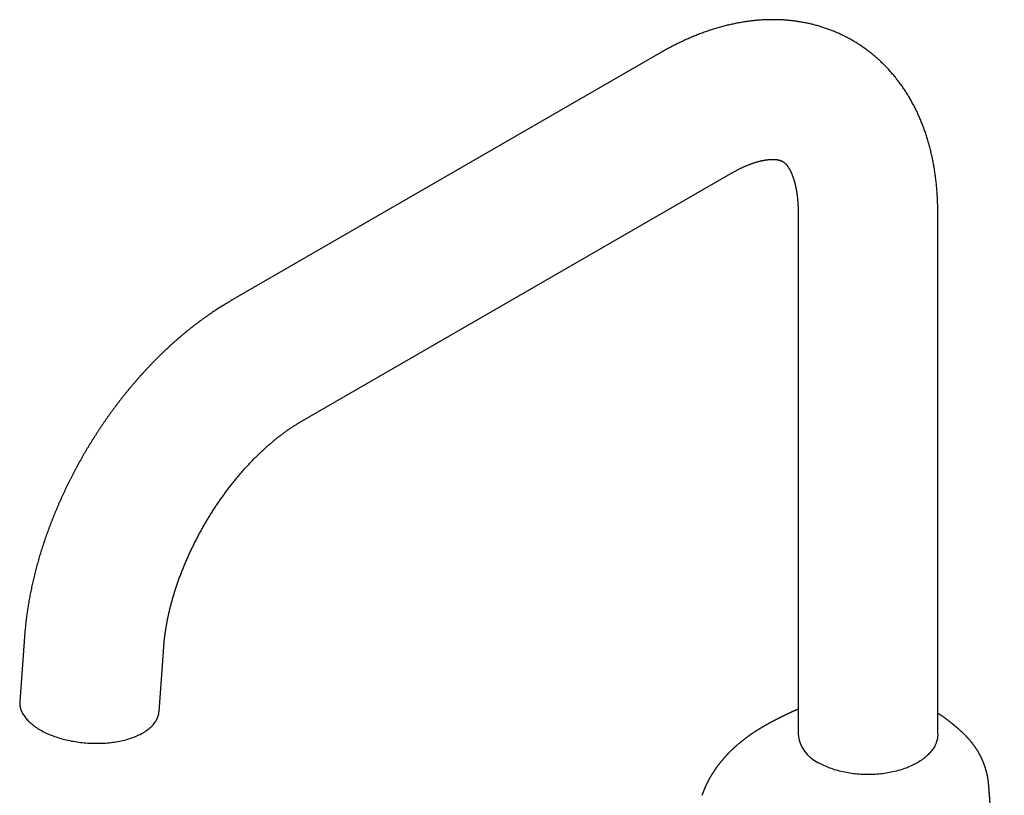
# Model space of a CAD drawing. Header units: millimetres. Extents: x 8 to 694, y 12 to 715.
# Tile 7 of 19: x 511 to 673, y 224 to 351. Entities that reach past the tile are written whole.
import ezdxf

# ---------------------------------------------------------------- set-up
doc = ezdxf.new("R2010")
doc.units = ezdxf.units.MM

msp = doc.modelspace()

# ---------------------------------------------------------------- linework, layer by layer
at = {"color": 7, "linetype": 'Continuous', "lineweight": 30}
for p, q in [((616.67, 345.72), (545.96, 304.9)), ((557.44, 285.02), (628.15, 325.84)), ((639.22, 319.45), (639.22, 233.71)), ((662.17, 233.71), (662.17, 319.45)), ((512.08, 249.72), (511.31, 239.11)), ((534.2, 237.44), (534.97, 248.06)), ((634.29, 235.41), (634.29, 235.41)), ((665.86, 234.32), (665.85, 234.33)), ((670.56, 225.21), (670.56, 225.21))]:
    msp.add_line(p, q, dxfattribs=at)
at = {"color": 7, "linetype": 'Continuous', "lineweight": 30, "flags": 128}
for points in [[(511.31, 239.11), (511.3, 239.03), (511.3, 238.87), (511.3, 238.71), (511.32, 238.55), (511.34, 238.39), (511.36, 238.24), (511.4, 238.08), (511.44, 237.92), (511.49, 237.76), (511.55, 237.6), (511.62, 237.44), (511.69, 237.29), (511.78, 237.13), (511.87, 236.98), (511.96, 236.82), (512.07, 236.67), (512.18, 236.52), (512.3, 236.36), (512.42, 236.21), (512.56, 236.07), (512.7, 235.92), (512.84, 235.77), (513, 235.63), (513.16, 235.49), (513.33, 235.35), (513.5, 235.21), (513.68, 235.07), (513.86, 234.94), (514.06, 234.81), (514.25, 234.68), (514.46, 234.55), (514.67, 234.43), (514.88, 234.31), (515.1, 234.19), (515.33, 234.07), (515.56, 233.96), (515.8, 233.85), (516.04, 233.74), (516.28, 233.64), (516.53, 233.54), (516.79, 233.44), (517.04, 233.35), (517.31, 233.26), (517.57, 233.17), (517.84, 233.09), (518.11, 233.01), (518.39, 232.93), (518.67, 232.86), (518.95, 232.79), (519.23, 232.72), (519.52, 232.66), (519.81, 232.6), (520.1, 232.55), (520.39, 232.5), (520.69, 232.45), (520.98, 232.41), (521.28, 232.37), (521.58, 232.34), (521.87, 232.31), (522.17, 232.28), (522.47, 232.26), (522.77, 232.24), (523.07, 232.23), (523.37, 232.22), (523.67, 232.22), (523.97, 232.22), (524.27, 232.22), (524.56, 232.23), (524.86, 232.24), (525.15, 232.25), (525.45, 232.27), (525.74, 232.3), (526.03, 232.32), (526.31, 232.36), (526.6, 232.39), (526.88, 232.43), (527.15, 232.48), (527.43, 232.53), (527.7, 232.58), (527.97, 232.63), (528.24, 232.69), (528.5, 232.76), (528.75, 232.82), (529.01, 232.9), (529.26, 232.97), (529.5, 233.05), (529.74, 233.13), (529.98, 233.22), (530.21, 233.31), (530.43, 233.4), (530.65, 233.49), (530.87, 233.59), (531.07, 233.69), (531.28, 233.8), (531.47, 233.91), (531.67, 234.02), (531.85, 234.13), (532.03, 234.25), (532.2, 234.37), (532.37, 234.49), (532.53, 234.62), (532.68, 234.75), (532.83, 234.88), (532.97, 235.01), (533.1, 235.15), (533.22, 235.28), (533.34, 235.42), (533.45, 235.56), (533.55, 235.7), (533.65, 235.85), (533.74, 236), (533.82, 236.14), (533.89, 236.29), (533.96, 236.44), (534.02, 236.59), (534.07, 236.75), (534.11, 236.9), (534.14, 237.06), (534.17, 237.21), (534.19, 237.37), (534.2, 237.44)], [(662.17, 233.71), (662.17, 233.54), (662.15, 233.36), (662.14, 233.19), (662.11, 233.02), (662.07, 232.85), (662.03, 232.67), (661.98, 232.5), (661.92, 232.33), (661.85, 232.16), (661.78, 232), (661.7, 231.83), (661.61, 231.66), (661.51, 231.5), (661.41, 231.34), (661.3, 231.18), (661.18, 231.02), (661.05, 230.86), (660.92, 230.7), (660.78, 230.55), (660.63, 230.4), (660.48, 230.25), (660.32, 230.1), (660.15, 229.96), (659.98, 229.82), (659.8, 229.68), (659.61, 229.54), (659.42, 229.41), (659.22, 229.28), (659.02, 229.15), (658.81, 229.03), (658.59, 228.9), (658.37, 228.79), (658.15, 228.67), (657.92, 228.56), (657.68, 228.45), (657.44, 228.35), (657.2, 228.25), (656.95, 228.15), (656.69, 228.06), (656.43, 227.97), (656.17, 227.89), (655.91, 227.81), (655.64, 227.73), (655.36, 227.66), (655.09, 227.59), (654.81, 227.53), (654.53, 227.47), (654.24, 227.41), (653.95, 227.36), (653.67, 227.31), (653.37, 227.27), (653.08, 227.23), (652.79, 227.2), (652.49, 227.17), (652.19, 227.14), (651.89, 227.12), (651.6, 227.11), (651.3, 227.09), (651, 227.09), (650.7, 227.09), (650.4, 227.09), (650.09, 227.09), (649.8, 227.11), (649.5, 227.12), (649.2, 227.14), (648.9, 227.17), (648.6, 227.2), (648.31, 227.23), (648.02, 227.27), (647.73, 227.31), (647.44, 227.36), (647.15, 227.41), (646.87, 227.47), (646.58, 227.53), (646.3, 227.59), (646.03, 227.66), (645.76, 227.73), (645.49, 227.81), (645.22, 227.89), (644.96, 227.97), (644.7, 228.06), (644.45, 228.15), (644.2, 228.25), (643.95, 228.35), (643.71, 228.45), (643.47, 228.56), (643.24, 228.67), (643.02, 228.79), (642.8, 228.9), (642.58, 229.03)]]:
    msp.add_lwpolyline(points, dxfattribs=at)
at = {"color": 7, "linetype": 'Continuous', "lineweight": 30}
msp.add_arc((644.97, 234.29), 5.78, 185.7216, 245.5985, dxfattribs=at)
for points, knots in [([(662.17, 319.45), (662.17, 319.53), (662.17, 319.75), (662.17, 320.11), (662.16, 320.54), (662.15, 320.97), (662.13, 321.4), (662.11, 321.83), (662.09, 322.25), (662.06, 322.67), (662.03, 323.09), (662, 323.51), (661.96, 323.93), (661.92, 324.34), (661.87, 324.76), (661.82, 325.17), (661.76, 325.58), (661.71, 325.99), (661.64, 326.39), (661.58, 326.8), (661.51, 327.2), (661.44, 327.6), (661.36, 328), (661.28, 328.39), (661.19, 328.78), (661.1, 329.17), (661.01, 329.56), (660.91, 329.95), (660.81, 330.33), (660.71, 330.71), (660.6, 331.09), (660.49, 331.46), (660.37, 331.83), (660.25, 332.2), (660.13, 332.57), (660.01, 332.93), (659.88, 333.29), (659.74, 333.65), (659.6, 334), (659.46, 334.35), (659.32, 334.7), (659.17, 335.04), (659.02, 335.38), (658.87, 335.72), (658.71, 336.06), (658.55, 336.39), (658.38, 336.72), (658.21, 337.04), (658.04, 337.36), (657.87, 337.68), (657.69, 338), (657.51, 338.31), (657.32, 338.62), (657.13, 338.92), (656.94, 339.22), (656.75, 339.52), (656.55, 339.82), (656.35, 340.11), (656.15, 340.4), (655.94, 340.68), (655.73, 340.96), (655.52, 341.24), (655.3, 341.51), (655.09, 341.78), (654.87, 342.05), (654.64, 342.31), (654.41, 342.57), (654.18, 342.83), (653.95, 343.08), (653.72, 343.33), (653.48, 343.57), (653.24, 343.81), (652.99, 344.05), (652.75, 344.28), (652.5, 344.51), (652.25, 344.74), (652, 344.96), (651.74, 345.18), (651.48, 345.39), (651.22, 345.61), (650.95, 345.81), (650.69, 346.02), (650.42, 346.22), (650.15, 346.41), (649.87, 346.6), (649.6, 346.79), (649.32, 346.98), (649.04, 347.16), (648.76, 347.34), (648.47, 347.51), (648.18, 347.68), (647.89, 347.84), (647.6, 348), (647.31, 348.16), (647.01, 348.32), (646.71, 348.47), (646.41, 348.61), (646.11, 348.75), (645.81, 348.89), (645.5, 349.02), (645.19, 349.15), (644.88, 349.28), (644.57, 349.4), (644.26, 349.52), (643.94, 349.63), (643.62, 349.74), (643.3, 349.85), (642.98, 349.95), (642.66, 350.04), (642.33, 350.14), (642.01, 350.22), (641.68, 350.31), (641.35, 350.39), (641.02, 350.47), (640.68, 350.54), (640.35, 350.61), (640.01, 350.67), (639.67, 350.73), (639.33, 350.78), (638.99, 350.83), (638.65, 350.88), (638.3, 350.92), (637.96, 350.96), (637.61, 351), (637.26, 351.03), (636.91, 351.05), (636.56, 351.07), (636.21, 351.09), (635.85, 351.1), (635.5, 351.11), (635.14, 351.11), (634.78, 351.11), (634.42, 351.1), (634.06, 351.09), (633.7, 351.08), (633.34, 351.06), (632.97, 351.04), (632.61, 351.01), (632.24, 350.98), (631.87, 350.94), (631.5, 350.9), (631.13, 350.85), (630.76, 350.8), (630.39, 350.75), (630.02, 350.69), (629.65, 350.62), (629.27, 350.55), (628.9, 350.48), (628.52, 350.4), (628.15, 350.32), (627.77, 350.23), (627.39, 350.14), (627.02, 350.05), (626.64, 349.95), (626.26, 349.84), (625.88, 349.73), (625.5, 349.62), (625.12, 349.5), (624.74, 349.37), (624.36, 349.25), (623.98, 349.11), (623.6, 348.98), (623.22, 348.84), (622.84, 348.69), (622.46, 348.54), (622.08, 348.39), (621.7, 348.23), (621.32, 348.07), (620.94, 347.9), (620.56, 347.73), (620.18, 347.55), (619.8, 347.37), (619.42, 347.19), (619.05, 347), (618.67, 346.81), (618.29, 346.61), (617.92, 346.41), (617.54, 346.21), (617.17, 346), (616.88, 345.84), (616.71, 345.74), (616.67, 345.72)], [0, 0, 0, 0, 0.003344, 0.009429, 0.015514, 0.021598, 0.02768, 0.033759, 0.039835, 0.045909, 0.051978, 0.058044, 0.064105, 0.070161, 0.076211, 0.082255, 0.088293, 0.094323, 0.100346, 0.106361, 0.112367, 0.118364, 0.124352, 0.130329, 0.136295, 0.142251, 0.148194, 0.154126, 0.160045, 0.165951, 0.171844, 0.177723, 0.183587, 0.189438, 0.195273, 0.201093, 0.206898, 0.212687, 0.21846, 0.224217, 0.229958, 0.235682, 0.24139, 0.247081, 0.252756, 0.258414, 0.264055, 0.269679, 0.275287, 0.280879, 0.286454, 0.292013, 0.297556, 0.303083, 0.308594, 0.31409, 0.31957, 0.325036, 0.330487, 0.335923, 0.341345, 0.346754, 0.352149, 0.35753, 0.3629, 0.368256, 0.373601, 0.378934, 0.384256, 0.389567, 0.394868, 0.400159, 0.40544, 0.410712, 0.415976, 0.421231, 0.426479, 0.431719, 0.436953, 0.44218, 0.447401, 0.452617, 0.457827, 0.463034, 0.468236, 0.473434, 0.47863, 0.483823, 0.489013, 0.494202, 0.49939, 0.504577, 0.509764, 0.514951, 0.520138, 0.525326, 0.530516, 0.535708, 0.540903, 0.5461, 0.5513, 0.556505, 0.561714, 0.566927, 0.572146, 0.577371, 0.582602, 0.587839, 0.593084, 0.598336, 0.603597, 0.608865, 0.614143, 0.61943, 0.624726, 0.630033, 0.63535, 0.640679, 0.646019, 0.65137, 0.656734, 0.66211, 0.667499, 0.672902, 0.678318, 0.683747, 0.689191, 0.69465, 0.700123, 0.705611, 0.711115, 0.716634, 0.722168, 0.727718, 0.733285, 0.738867, 0.744466, 0.750081, 0.755712, 0.76136, 0.767024, 0.772704, 0.778401, 0.784114, 0.789844, 0.795589, 0.80135, 0.807127, 0.812919, 0.818726, 0.824548, 0.830385, 0.836237, 0.842102, 0.847981, 0.853873, 0.859778, 0.865696, 0.871625, 0.877566, 0.883518, 0.88948, 0.895453, 0.901435, 0.907427, 0.913427, 0.919435, 0.925451, 0.931474, 0.937503, 0.943539, 0.94958, 0.955626, 0.961677, 0.967733, 0.973792, 0.979854, 0.985919, 0.991987, 0.998057, 1, 1, 1, 1]), ([(628.15, 325.84), (628.18, 325.86), (628.29, 325.92), (628.46, 326.02), (628.67, 326.14), (628.87, 326.25), (629.07, 326.35), (629.27, 326.45), (629.47, 326.55), (629.67, 326.65), (629.86, 326.74), (630.05, 326.83), (630.24, 326.92), (630.43, 327), (630.62, 327.08), (630.8, 327.16), (630.98, 327.23), (631.16, 327.3), (631.34, 327.37), (631.51, 327.43), (631.68, 327.49), (631.85, 327.55), (632.02, 327.61), (632.18, 327.66), (632.34, 327.71), (632.5, 327.76), (632.66, 327.8), (632.81, 327.84), (632.96, 327.88), (633.11, 327.91), (633.26, 327.95), (633.4, 327.98), (633.54, 328), (633.68, 328.03), (633.81, 328.05), (633.94, 328.07), (634.07, 328.09), (634.19, 328.1), (634.32, 328.12), (634.43, 328.13), (634.55, 328.14), (634.66, 328.15), (634.77, 328.15), (634.88, 328.16), (634.98, 328.16), (635.08, 328.16), (635.18, 328.16), (635.28, 328.16), (635.37, 328.15), (635.46, 328.15), (635.55, 328.14), (635.63, 328.13), (635.71, 328.12), (635.79, 328.11), (635.86, 328.1), (635.94, 328.08), (636.01, 328.07), (636.07, 328.05), (636.14, 328.04), (636.2, 328.02), (636.27, 328), (636.33, 327.98), (636.39, 327.96), (636.45, 327.93), (636.51, 327.91), (636.57, 327.88), (636.64, 327.84), (636.7, 327.8), (636.77, 327.76), (636.83, 327.72), (636.88, 327.68), (636.93, 327.64), (636.98, 327.6), (637.03, 327.56), (637.08, 327.51), (637.13, 327.46), (637.19, 327.41), (637.24, 327.35), (637.29, 327.29), (637.34, 327.23), (637.39, 327.17), (637.44, 327.1), (637.49, 327.03), (637.54, 326.96), (637.59, 326.89), (637.64, 326.81), (637.69, 326.73), (637.74, 326.64), (637.79, 326.55), (637.84, 326.46), (637.9, 326.37), (637.95, 326.27), (638, 326.17), (638.05, 326.06), (638.1, 325.95), (638.15, 325.84), (638.2, 325.72), (638.24, 325.6), (638.29, 325.48), (638.34, 325.35), (638.39, 325.22), (638.43, 325.09), (638.48, 324.95), (638.52, 324.81), (638.57, 324.66), (638.61, 324.51), (638.65, 324.36), (638.69, 324.2), (638.73, 324.04), (638.77, 323.87), (638.81, 323.71), (638.85, 323.53), (638.88, 323.36), (638.91, 323.18), (638.95, 323), (638.98, 322.81), (639, 322.62), (639.03, 322.43), (639.06, 322.23), (639.08, 322.03), (639.1, 321.83), (639.12, 321.62), (639.14, 321.41), (639.16, 321.19), (639.17, 320.98), (639.19, 320.76), (639.2, 320.53), (639.21, 320.31), (639.21, 320.08), (639.22, 319.84), (639.22, 319.63), (639.22, 319.5), (639.22, 319.45)], [0, 0, 0, 0, 0.003556, 0.0103, 0.017036, 0.023766, 0.030489, 0.037205, 0.043915, 0.050619, 0.057317, 0.064011, 0.0707, 0.077384, 0.084065, 0.090743, 0.097419, 0.104092, 0.110765, 0.117438, 0.124111, 0.130785, 0.137462, 0.144141, 0.150825, 0.157515, 0.164211, 0.170916, 0.17763, 0.184356, 0.191094, 0.197847, 0.204617, 0.211405, 0.218215, 0.225047, 0.231906, 0.238794, 0.245714, 0.252669, 0.259663, 0.2667, 0.273784, 0.28092, 0.288113, 0.295368, 0.302692, 0.310092, 0.317575, 0.325151, 0.332828, 0.340618, 0.348534, 0.356589, 0.364802, 0.37319, 0.381779, 0.390595, 0.399673, 0.409055, 0.418796, 0.428963, 0.43965, 0.450982, 0.463141, 0.47639, 0.491115, 0.507759, 0.523343, 0.537026, 0.549379, 0.560756, 0.571391, 0.581442, 0.592085, 0.602185, 0.611833, 0.621111, 0.63008, 0.638787, 0.647268, 0.655553, 0.663665, 0.671626, 0.679452, 0.687158, 0.694756, 0.702257, 0.709671, 0.717007, 0.724271, 0.73147, 0.738612, 0.7457, 0.75274, 0.759737, 0.766695, 0.773617, 0.780507, 0.787367, 0.794202, 0.801013, 0.807804, 0.814576, 0.821331, 0.828072, 0.8348, 0.841518, 0.848226, 0.854926, 0.861619, 0.868307, 0.874992, 0.881673, 0.888352, 0.89503, 0.901708, 0.908387, 0.915067, 0.921748, 0.928433, 0.93512, 0.941812, 0.948507, 0.955208, 0.961913, 0.968624, 0.975342, 0.982065, 0.988796, 0.995533, 1, 1, 1, 1]), ([(545.96, 304.9), (545.9, 304.86), (545.7, 304.75), (545.39, 304.56), (545.01, 304.34), (544.64, 304.11), (544.27, 303.88), (543.91, 303.64), (543.54, 303.41), (543.17, 303.16), (542.81, 302.92), (542.44, 302.67), (542.08, 302.42), (541.72, 302.16), (541.35, 301.9), (540.99, 301.64), (540.64, 301.37), (540.28, 301.1), (539.92, 300.83), (539.57, 300.55), (539.22, 300.27), (538.86, 299.99), (538.51, 299.7), (538.16, 299.41), (537.82, 299.12), (537.47, 298.82), (537.13, 298.52), (536.78, 298.22), (536.44, 297.92), (536.1, 297.61), (535.76, 297.3), (535.43, 296.98), (535.09, 296.67), (534.76, 296.35), (534.42, 296.03), (534.09, 295.7), (533.77, 295.37), (533.44, 295.04), (533.11, 294.71), (532.79, 294.37), (532.47, 294.04), (532.15, 293.7), (531.83, 293.35), (531.52, 293.01), (531.2, 292.66), (530.89, 292.31), (530.58, 291.95), (530.27, 291.6), (529.96, 291.24), (529.66, 290.88), (529.35, 290.52), (529.05, 290.15), (528.75, 289.78), (528.46, 289.41), (528.16, 289.04), (527.87, 288.67), (527.58, 288.29), (527.29, 287.92), (527, 287.54), (526.72, 287.15), (526.44, 286.77), (526.16, 286.38), (525.88, 285.99), (525.6, 285.6), (525.33, 285.21), (525.06, 284.82), (524.79, 284.42), (524.52, 284.03), (524.26, 283.63), (524, 283.23), (523.74, 282.82), (523.48, 282.42), (523.22, 282.01), (522.97, 281.61), (522.72, 281.2), (522.47, 280.79), (522.22, 280.38), (521.98, 279.96), (521.74, 279.55), (521.5, 279.13), (521.27, 278.71), (521.03, 278.29), (520.8, 277.87), (520.57, 277.45), (520.35, 277.03), (520.12, 276.61), (519.9, 276.18), (519.69, 275.75), (519.47, 275.33), (519.26, 274.9), (519.05, 274.47), (518.84, 274.04), (518.64, 273.6), (518.43, 273.17), (518.23, 272.74), (518.04, 272.3), (517.84, 271.87), (517.65, 271.43), (517.47, 270.99), (517.28, 270.55), (517.1, 270.11), (516.92, 269.67), (516.74, 269.23), (516.57, 268.79), (516.4, 268.35), (516.23, 267.91), (516.06, 267.47), (515.9, 267.02), (515.74, 266.58), (515.59, 266.13), (515.43, 265.69), (515.28, 265.24), (515.13, 264.8), (514.99, 264.35), (514.85, 263.9), (514.71, 263.45), (514.58, 263.01), (514.45, 262.56), (514.32, 262.11), (514.19, 261.66), (514.07, 261.22), (513.95, 260.77), (513.83, 260.32), (513.72, 259.87), (513.61, 259.42), (513.51, 258.97), (513.4, 258.52), (513.31, 258.08), (513.21, 257.63), (513.12, 257.18), (513.03, 256.73), (512.94, 256.28), (512.86, 255.83), (512.78, 255.39), (512.7, 254.94), (512.63, 254.49), (512.56, 254.05), (512.5, 253.6), (512.44, 253.15), (512.38, 252.71), (512.32, 252.26), (512.27, 251.82), (512.23, 251.38), (512.18, 250.93), (512.14, 250.49), (512.11, 250.09), (512.09, 249.83), (512.08, 249.72)], [0, 0, 0, 0, 0.00386, 0.010875, 0.01789, 0.024906, 0.031922, 0.038939, 0.045955, 0.05297, 0.059985, 0.066998, 0.07401, 0.081021, 0.08803, 0.095036, 0.102041, 0.109043, 0.116043, 0.12304, 0.130034, 0.137025, 0.144013, 0.150998, 0.157981, 0.164959, 0.171935, 0.178907, 0.185876, 0.192842, 0.199804, 0.206763, 0.213718, 0.22067, 0.227618, 0.234564, 0.241505, 0.248444, 0.255379, 0.262311, 0.26924, 0.276165, 0.283088, 0.290007, 0.296924, 0.303837, 0.310748, 0.317655, 0.324561, 0.331463, 0.338363, 0.34526, 0.352155, 0.359047, 0.365937, 0.372825, 0.379711, 0.386595, 0.393477, 0.400357, 0.407235, 0.414112, 0.420987, 0.427861, 0.434733, 0.441603, 0.448473, 0.455341, 0.462209, 0.469075, 0.475941, 0.482806, 0.48967, 0.496533, 0.503397, 0.510259, 0.517122, 0.523984, 0.530846, 0.537709, 0.544571, 0.551433, 0.558296, 0.565159, 0.572023, 0.578887, 0.585752, 0.592617, 0.599483, 0.606351, 0.613219, 0.620088, 0.626959, 0.633831, 0.640704, 0.647579, 0.654455, 0.661333, 0.668213, 0.675095, 0.681979, 0.688864, 0.695752, 0.702642, 0.709535, 0.716429, 0.723327, 0.730226, 0.737129, 0.744034, 0.750942, 0.757852, 0.764766, 0.771683, 0.778603, 0.785526, 0.792452, 0.799381, 0.806314, 0.81325, 0.820189, 0.827132, 0.834079, 0.841029, 0.847982, 0.854939, 0.8619, 0.868865, 0.875833, 0.882804, 0.889779, 0.896758, 0.903741, 0.910727, 0.917716, 0.924709, 0.931706, 0.938705, 0.945708, 0.952714, 0.959723, 0.966735, 0.97375, 0.980767, 0.987786, 0.994808, 1, 1, 1, 1]), ([(534.97, 248.06), (534.97, 248.1), (534.98, 248.24), (535, 248.46), (535.03, 248.73), (535.05, 249), (535.08, 249.28), (535.11, 249.55), (535.15, 249.83), (535.18, 250.11), (535.22, 250.4), (535.27, 250.68), (535.31, 250.97), (535.36, 251.26), (535.41, 251.55), (535.46, 251.84), (535.52, 252.14), (535.57, 252.44), (535.63, 252.74), (535.7, 253.04), (535.76, 253.34), (535.83, 253.65), (535.9, 253.95), (535.98, 254.26), (536.05, 254.57), (536.13, 254.88), (536.21, 255.19), (536.3, 255.5), (536.39, 255.82), (536.48, 256.13), (536.57, 256.45), (536.67, 256.77), (536.76, 257.08), (536.86, 257.4), (536.97, 257.72), (537.07, 258.04), (537.18, 258.37), (537.29, 258.69), (537.41, 259.01), (537.53, 259.33), (537.64, 259.66), (537.77, 259.98), (537.89, 260.31), (538.02, 260.63), (538.15, 260.96), (538.28, 261.28), (538.41, 261.61), (538.55, 261.93), (538.69, 262.26), (538.83, 262.58), (538.98, 262.91), (539.12, 263.23), (539.27, 263.56), (539.43, 263.88), (539.58, 264.21), (539.74, 264.53), (539.89, 264.85), (540.05, 265.18), (540.22, 265.5), (540.38, 265.82), (540.55, 266.14), (540.72, 266.46), (540.89, 266.78), (541.07, 267.1), (541.24, 267.41), (541.42, 267.73), (541.6, 268.04), (541.78, 268.36), (541.97, 268.67), (542.15, 268.98), (542.34, 269.29), (542.53, 269.6), (542.72, 269.91), (542.91, 270.21), (543.11, 270.52), (543.3, 270.82), (543.5, 271.12), (543.7, 271.42), (543.9, 271.72), (544.11, 272.02), (544.31, 272.31), (544.52, 272.6), (544.73, 272.89), (544.93, 273.18), (545.14, 273.47), (545.36, 273.75), (545.57, 274.04), (545.78, 274.32), (546, 274.59), (546.21, 274.87), (546.43, 275.14), (546.65, 275.42), (546.87, 275.68), (547.09, 275.95), (547.31, 276.21), (547.53, 276.48), (547.76, 276.73), (547.98, 276.99), (548.21, 277.24), (548.43, 277.5), (548.66, 277.74), (548.88, 277.99), (549.11, 278.23), (549.34, 278.47), (549.57, 278.71), (549.79, 278.94), (550.02, 279.17), (550.25, 279.4), (550.48, 279.63), (550.71, 279.85), (550.94, 280.07), (551.17, 280.29), (551.4, 280.5), (551.63, 280.71), (551.86, 280.92), (552.09, 281.12), (552.32, 281.32), (552.55, 281.52), (552.77, 281.71), (553, 281.9), (553.23, 282.09), (553.46, 282.27), (553.68, 282.45), (553.91, 282.63), (554.14, 282.8), (554.36, 282.97), (554.58, 283.14), (554.81, 283.31), (555.03, 283.47), (555.25, 283.62), (555.47, 283.78), (555.69, 283.93), (555.91, 284.07), (556.13, 284.22), (556.34, 284.36), (556.56, 284.49), (556.77, 284.62), (556.98, 284.75), (557.19, 284.88), (557.34, 284.97), (557.42, 285.01), (557.44, 285.02)], [0, 0, 0, 0, 0.003701, 0.010762, 0.017829, 0.024906, 0.031991, 0.039085, 0.046188, 0.0533, 0.06042, 0.067549, 0.074687, 0.081833, 0.088988, 0.096151, 0.103323, 0.110503, 0.117691, 0.124887, 0.132091, 0.139303, 0.146522, 0.153749, 0.160983, 0.168225, 0.175474, 0.182729, 0.189992, 0.197261, 0.204537, 0.211819, 0.219108, 0.226402, 0.233703, 0.241009, 0.248321, 0.255638, 0.26296, 0.270288, 0.27762, 0.284957, 0.292299, 0.299645, 0.306995, 0.31435, 0.321708, 0.32907, 0.336436, 0.343804, 0.351176, 0.358551, 0.365929, 0.37331, 0.380693, 0.388078, 0.395465, 0.402854, 0.410245, 0.417638, 0.425032, 0.432427, 0.439823, 0.447221, 0.454618, 0.462017, 0.469415, 0.476814, 0.484213, 0.491611, 0.499009, 0.506407, 0.513803, 0.521199, 0.528594, 0.535987, 0.543378, 0.550768, 0.558156, 0.565542, 0.572926, 0.580308, 0.587687, 0.595063, 0.602436, 0.609806, 0.617173, 0.624536, 0.631896, 0.639251, 0.646603, 0.653951, 0.661295, 0.668633, 0.675968, 0.683297, 0.690621, 0.697941, 0.705254, 0.712563, 0.719865, 0.727162, 0.734453, 0.741737, 0.749016, 0.756288, 0.763553, 0.770811, 0.778062, 0.785307, 0.792544, 0.799774, 0.806996, 0.81421, 0.821417, 0.828616, 0.835807, 0.84299, 0.850165, 0.857331, 0.864489, 0.871638, 0.878779, 0.885911, 0.893035, 0.90015, 0.907255, 0.914353, 0.921441, 0.92852, 0.935591, 0.942652, 0.949705, 0.956749, 0.963784, 0.970811, 0.977829, 0.984839, 0.99184, 0.998462, 1, 1, 1, 1]), ([(639.22, 237.84), (639.21, 237.83), (639.2, 237.83), (639.17, 237.81), (639.13, 237.8), (639.09, 237.78), (639.02, 237.75), (638.94, 237.71), (638.85, 237.67), (638.78, 237.64), (638.73, 237.62), (638.68, 237.6), (638.63, 237.58), (638.58, 237.55), (638.52, 237.53), (638.46, 237.5), (638.39, 237.47), (638.31, 237.43), (638.22, 237.39), (638.14, 237.35), (638.06, 237.31), (637.98, 237.28), (637.9, 237.24), (637.82, 237.2), (637.73, 237.16), (637.63, 237.11), (637.53, 237.06), (637.44, 237.02), (637.35, 236.98), (637.26, 236.94), (637.18, 236.9), (637.09, 236.86), (637, 236.81), (636.92, 236.77), (636.86, 236.74), (636.81, 236.72), (636.76, 236.69), (636.71, 236.67), (636.68, 236.65), (636.64, 236.64), (636.61, 236.62), (636.56, 236.6), (636.51, 236.57), (636.46, 236.54), (636.4, 236.51), (636.34, 236.49), (636.29, 236.46), (636.24, 236.43), (636.2, 236.41), (636.16, 236.39), (636.11, 236.37), (636.08, 236.35), (636.04, 236.33), (636.01, 236.32), (635.98, 236.3), (635.95, 236.29), (635.9, 236.26), (635.84, 236.23), (635.76, 236.19), (635.67, 236.14), (635.59, 236.1), (635.51, 236.06), (635.43, 236.02), (635.34, 235.97), (635.23, 235.92), (635.11, 235.85), (634.99, 235.79), (634.86, 235.72), (634.75, 235.66), (634.66, 235.61), (634.59, 235.58), (634.54, 235.55), (634.48, 235.52), (634.42, 235.48), (634.36, 235.45), (634.32, 235.43), (634.3, 235.42), (634.29, 235.41)], [0, 0, 0, 0, 0.003861, 0.010458, 0.017429, 0.02578, 0.035409, 0.057527, 0.07785, 0.087773, 0.097462, 0.106958, 0.116835, 0.127904, 0.139989, 0.150705, 0.163692, 0.180325, 0.199942, 0.216998, 0.231712, 0.247588, 0.264106, 0.279663, 0.298249, 0.319064, 0.339654, 0.357122, 0.375514, 0.392582, 0.408778, 0.42611, 0.444459, 0.465262, 0.474304, 0.484058, 0.494483, 0.503868, 0.511356, 0.516954, 0.524064, 0.533238, 0.544403, 0.555687, 0.566284, 0.579041, 0.590262, 0.600273, 0.607404, 0.615805, 0.625469, 0.63387, 0.639308, 0.64565, 0.652897, 0.659966, 0.665466, 0.67877, 0.698766, 0.714569, 0.732976, 0.749187, 0.76279, 0.780336, 0.807323, 0.828715, 0.856318, 0.882915, 0.905936, 0.927897, 0.937259, 0.948429, 0.962268, 0.973305, 0.984274, 0.997907, 1, 1, 1, 1]), ([(665.86, 234.33), (665.84, 234.34), (665.82, 234.36), (665.78, 234.4), (665.72, 234.45), (665.67, 234.5), (665.61, 234.54), (665.57, 234.58), (665.53, 234.61), (665.49, 234.65), (665.45, 234.68), (665.4, 234.73), (665.35, 234.77), (665.31, 234.81), (665.26, 234.84), (665.23, 234.88), (665.18, 234.91), (665.14, 234.95), (665.08, 235), (665.03, 235.04), (664.98, 235.08), (664.94, 235.12), (664.9, 235.15), (664.87, 235.18), (664.83, 235.21), (664.78, 235.25), (664.72, 235.29), (664.66, 235.34), (664.6, 235.39), (664.55, 235.44), (664.5, 235.48), (664.44, 235.52), (664.38, 235.57), (664.32, 235.62), (664.26, 235.67), (664.21, 235.71), (664.16, 235.75), (664.11, 235.78), (664.06, 235.83), (663.99, 235.88), (663.91, 235.94), (663.84, 236), (663.77, 236.05), (663.71, 236.09), (663.64, 236.14), (663.57, 236.2), (663.49, 236.26), (663.4, 236.33), (663.31, 236.39), (663.23, 236.45), (663.14, 236.51), (663.04, 236.58), (662.93, 236.66), (662.81, 236.75), (662.69, 236.83), (662.58, 236.9), (662.47, 236.98), (662.36, 237.05), (662.26, 237.12), (662.19, 237.16), (662.17, 237.18)], [0, 0, 0, 0, 0.008899, 0.021435, 0.037159, 0.054855, 0.069465, 0.081985, 0.091844, 0.10207, 0.113828, 0.128547, 0.143156, 0.155989, 0.167206, 0.178204, 0.189179, 0.202206, 0.217812, 0.23386, 0.247233, 0.25799, 0.268027, 0.278212, 0.289092, 0.301322, 0.315719, 0.335194, 0.352013, 0.36618, 0.380379, 0.394281, 0.41048, 0.428265, 0.444987, 0.458947, 0.471741, 0.484643, 0.497791, 0.518551, 0.54071, 0.560838, 0.578189, 0.594865, 0.6116, 0.630716, 0.652273, 0.679754, 0.702141, 0.72337, 0.7448, 0.767819, 0.801921, 0.835591, 0.863994, 0.892339, 0.920886, 0.950135, 0.982677, 1, 1, 1, 1]), ([(634.29, 235.41), (634.28, 235.41), (634.25, 235.39), (634.21, 235.37), (634.17, 235.35), (634.13, 235.32), (634.08, 235.3), (634.04, 235.27), (633.99, 235.25), (633.94, 235.22), (633.87, 235.18), (633.78, 235.13), (633.69, 235.08), (633.6, 235.03), (633.51, 234.98), (633.43, 234.93), (633.36, 234.89), (633.3, 234.85), (633.24, 234.82), (633.2, 234.79), (633.15, 234.76), (633.09, 234.73), (633.03, 234.69), (632.96, 234.65), (632.87, 234.59), (632.76, 234.53), (632.67, 234.47), (632.59, 234.42), (632.53, 234.38), (632.47, 234.35), (632.41, 234.31), (632.37, 234.28), (632.33, 234.26), (632.31, 234.24), (632.29, 234.23), (632.26, 234.21), (632.23, 234.19), (632.19, 234.17), (632.11, 234.11), (632, 234.04), (631.87, 233.95), (631.74, 233.87), (631.62, 233.79), (631.51, 233.71), (631.42, 233.65), (631.34, 233.6), (631.28, 233.55), (631.23, 233.51), (631.19, 233.49), (631.16, 233.47), (631.13, 233.45), (631.1, 233.42), (631.06, 233.39), (631.01, 233.36), (630.96, 233.32), (630.89, 233.27), (630.82, 233.22), (630.74, 233.16), (630.65, 233.09), (630.56, 233.02), (630.46, 232.95), (630.35, 232.86), (630.25, 232.79), (630.17, 232.72), (630.11, 232.68), (630.05, 232.63), (630, 232.59), (629.96, 232.56), (629.93, 232.53), (629.9, 232.51), (629.89, 232.5), (629.86, 232.48), (629.84, 232.46), (629.8, 232.43), (629.75, 232.38), (629.67, 232.32), (629.56, 232.23), (629.44, 232.13), (629.31, 232.02), (629.18, 231.9), (629.06, 231.8), (628.97, 231.72), (628.89, 231.65), (628.82, 231.58), (628.76, 231.53), (628.71, 231.49), (628.68, 231.45), (628.65, 231.43), (628.63, 231.41), (628.6, 231.38), (628.55, 231.34), (628.5, 231.29), (628.43, 231.22), (628.34, 231.14), (628.23, 231.03), (628.11, 230.91), (627.97, 230.78), (627.83, 230.63), (627.71, 230.51), (627.63, 230.43), (627.6, 230.39), (627.57, 230.36), (627.54, 230.33), (627.52, 230.31), (627.49, 230.28), (627.45, 230.24), (627.41, 230.2), (627.37, 230.15), (627.32, 230.1), (627.28, 230.05), (627.24, 230), (627.19, 229.95), (627.15, 229.91), (627.11, 229.86), (627.07, 229.82), (627.04, 229.78), (627, 229.74), (626.96, 229.69), (626.91, 229.64), (626.86, 229.57), (626.8, 229.51), (626.74, 229.44), (626.69, 229.38), (626.63, 229.3), (626.56, 229.22), (626.48, 229.12), (626.4, 229.03), (626.33, 228.94), (626.26, 228.85), (626.19, 228.75), (626.12, 228.66), (626.04, 228.56), (625.96, 228.46), (625.88, 228.35), (625.8, 228.24), (625.72, 228.13), (625.65, 228.03), (625.59, 227.94), (625.52, 227.85), (625.47, 227.76), (625.42, 227.69), (625.38, 227.63), (625.35, 227.58), (625.31, 227.53), (625.27, 227.46), (625.21, 227.38), (625.15, 227.28), (625.09, 227.19), (625.04, 227.11), (625.01, 227.05), (624.97, 226.99), (624.94, 226.94), (624.91, 226.88), (624.87, 226.82), (624.82, 226.74), (624.77, 226.65), (624.71, 226.55), (624.65, 226.43), (624.59, 226.33), (624.54, 226.24), (624.5, 226.16), (624.46, 226.09), (624.42, 226.02), (624.38, 225.94), (624.34, 225.85), (624.29, 225.76), (624.25, 225.68), (624.21, 225.59), (624.18, 225.52), (624.14, 225.46), (624.11, 225.39), (624.08, 225.32), (624.05, 225.25), (624.01, 225.18), (623.99, 225.11), (623.95, 225.04), (623.92, 224.97), (623.89, 224.9), (623.86, 224.83), (623.83, 224.75), (623.8, 224.68), (623.77, 224.62), (623.75, 224.56), (623.72, 224.49), (623.69, 224.42), (623.67, 224.36), (623.65, 224.31), (623.63, 224.25), (623.61, 224.19), (623.59, 224.14), (623.57, 224.09), (623.55, 224.04), (623.53, 223.98), (623.51, 223.92), (623.48, 223.85), (623.45, 223.77), (623.43, 223.71), (623.42, 223.68)], [0, 0, 0, 0, 0.002624, 0.00514, 0.007604, 0.010077, 0.013423, 0.016262, 0.018441, 0.021603, 0.026173, 0.032197, 0.038153, 0.043819, 0.049197, 0.05433, 0.059234, 0.063313, 0.066633, 0.06934, 0.072386, 0.075901, 0.079888, 0.084345, 0.090799, 0.097843, 0.105475, 0.109277, 0.11321, 0.117273, 0.1212, 0.124471, 0.126398, 0.127983, 0.129227, 0.130688, 0.132897, 0.135854, 0.13943, 0.148986, 0.157803, 0.167083, 0.175373, 0.182672, 0.188985, 0.19439, 0.198849, 0.202465, 0.205238, 0.207167, 0.208386, 0.210634, 0.213936, 0.217594, 0.221289, 0.225021, 0.23096, 0.236991, 0.243381, 0.249976, 0.257242, 0.265181, 0.273794, 0.278575, 0.283478, 0.287867, 0.291574, 0.294599, 0.296942, 0.298602, 0.299801, 0.301419, 0.303547, 0.306183, 0.309088, 0.316381, 0.3243, 0.334061, 0.344324, 0.354553, 0.364742, 0.371126, 0.377494, 0.383593, 0.388699, 0.392765, 0.395028, 0.396777, 0.398724, 0.401247, 0.404346, 0.409278, 0.4152, 0.421519, 0.432398, 0.442754, 0.452587, 0.466752, 0.480773, 0.484317, 0.487413, 0.490037, 0.49219, 0.494183, 0.496772, 0.499952, 0.503748, 0.507868, 0.511961, 0.516026, 0.520063, 0.524073, 0.528371, 0.532222, 0.535592, 0.53848, 0.541337, 0.545583, 0.550505, 0.555907, 0.561291, 0.566635, 0.571938, 0.577192, 0.585174, 0.592857, 0.60034, 0.60789, 0.615465, 0.622727, 0.629781, 0.637419, 0.646623, 0.655564, 0.664184, 0.672928, 0.680024, 0.687577, 0.695108, 0.702029, 0.707099, 0.711657, 0.715695, 0.71966, 0.724203, 0.731023, 0.738724, 0.747287, 0.752624, 0.757306, 0.761327, 0.764923, 0.768806, 0.774379, 0.780317, 0.786565, 0.79518, 0.803805, 0.811738, 0.818894, 0.824173, 0.8292, 0.834759, 0.840902, 0.847412, 0.854059, 0.860475, 0.866524, 0.87185, 0.876094, 0.881059, 0.88667, 0.891987, 0.896773, 0.90141, 0.906381, 0.911861, 0.916837, 0.922018, 0.927604, 0.932893, 0.936946, 0.941482, 0.946573, 0.951725, 0.955809, 0.958954, 0.962738, 0.967317, 0.970935, 0.973988, 0.977097, 0.981147, 0.984996, 0.9894, 0.994384, 1, 1, 1, 1]), ([(670.56, 225.21), (670.56, 225.23), (670.55, 225.27), (670.55, 225.34), (670.54, 225.41), (670.53, 225.48), (670.53, 225.54), (670.52, 225.59), (670.52, 225.65), (670.51, 225.7), (670.51, 225.75), (670.5, 225.8), (670.5, 225.84), (670.49, 225.9), (670.48, 225.96), (670.47, 226.02), (670.47, 226.08), (670.46, 226.14), (670.45, 226.2), (670.44, 226.27), (670.43, 226.34), (670.42, 226.4), (670.41, 226.48), (670.39, 226.55), (670.38, 226.63), (670.37, 226.71), (670.35, 226.79), (670.33, 226.88), (670.31, 226.98), (670.29, 227.09), (670.27, 227.19), (670.25, 227.28), (670.23, 227.35), (670.21, 227.42), (670.19, 227.49), (670.17, 227.57), (670.15, 227.64), (670.14, 227.71), (670.12, 227.77), (670.1, 227.82), (670.09, 227.88), (670.07, 227.94), (670.05, 228), (670.03, 228.05), (670.02, 228.12), (669.99, 228.19), (669.97, 228.27), (669.94, 228.37), (669.9, 228.46), (669.87, 228.55), (669.84, 228.63), (669.81, 228.71), (669.79, 228.78), (669.76, 228.85), (669.73, 228.93), (669.7, 229), (669.67, 229.08), (669.64, 229.16), (669.6, 229.25), (669.56, 229.34), (669.53, 229.42), (669.49, 229.5), (669.46, 229.58), (669.43, 229.65), (669.39, 229.72), (669.36, 229.8), (669.31, 229.89), (669.27, 229.98), (669.22, 230.07), (669.19, 230.14), (669.16, 230.19), (669.13, 230.24), (669.11, 230.29), (669.09, 230.33), (669.07, 230.37), (669.05, 230.4), (669.03, 230.44), (669.01, 230.48), (668.98, 230.53), (668.95, 230.58), (668.92, 230.64), (668.88, 230.7), (668.84, 230.77), (668.8, 230.84), (668.76, 230.91), (668.72, 230.97), (668.68, 231.04), (668.64, 231.1), (668.59, 231.18), (668.54, 231.25), (668.5, 231.32), (668.45, 231.39), (668.41, 231.46), (668.36, 231.53), (668.31, 231.6), (668.26, 231.68), (668.21, 231.74), (668.16, 231.81), (668.12, 231.87), (668.07, 231.93), (668.03, 231.99), (667.99, 232.04), (667.94, 232.1), (667.9, 232.16), (667.84, 232.24), (667.77, 232.33), (667.69, 232.43), (667.61, 232.53), (667.53, 232.62), (667.46, 232.71), (667.39, 232.79), (667.32, 232.86), (667.26, 232.93), (667.21, 232.99), (667.15, 233.05), (667.1, 233.11), (667.06, 233.16), (667.02, 233.2), (666.98, 233.24), (666.93, 233.29), (666.89, 233.33), (666.85, 233.38), (666.8, 233.43), (666.74, 233.49), (666.67, 233.56), (666.6, 233.63), (666.53, 233.7), (666.45, 233.78), (666.38, 233.85), (666.3, 233.92), (666.23, 233.99), (666.17, 234.04), (666.13, 234.08), (666.11, 234.1), (666.08, 234.13), (666.04, 234.17), (665.98, 234.21), (665.92, 234.27), (665.88, 234.31), (665.86, 234.33)], [0, 0, 0, 0, 0.005009, 0.009658, 0.016375, 0.022418, 0.027731, 0.032843, 0.037996, 0.0431, 0.048093, 0.051938, 0.055968, 0.060919, 0.066837, 0.0736, 0.079264, 0.083479, 0.089942, 0.097078, 0.103821, 0.110375, 0.117479, 0.12502, 0.133067, 0.140793, 0.147435, 0.157748, 0.167971, 0.178273, 0.188547, 0.199007, 0.204933, 0.211548, 0.219199, 0.227848, 0.234801, 0.241648, 0.247878, 0.253251, 0.259502, 0.265347, 0.271157, 0.277139, 0.283792, 0.291055, 0.300103, 0.309625, 0.319444, 0.329235, 0.338215, 0.346189, 0.35364, 0.360746, 0.368571, 0.37714, 0.385641, 0.394202, 0.403417, 0.413284, 0.42271, 0.43122, 0.438946, 0.446088, 0.454188, 0.462949, 0.472699, 0.483493, 0.494369, 0.500428, 0.506303, 0.51197, 0.517418, 0.522277, 0.526361, 0.529791, 0.53338, 0.538331, 0.543771, 0.549699, 0.556322, 0.56395, 0.571075, 0.578899, 0.587163, 0.59477, 0.601707, 0.608285, 0.617935, 0.626659, 0.634372, 0.641596, 0.649773, 0.658611, 0.667965, 0.675679, 0.683714, 0.691645, 0.698691, 0.705931, 0.712635, 0.719132, 0.725844, 0.733396, 0.741578, 0.753663, 0.765677, 0.777277, 0.788727, 0.799496, 0.809286, 0.818953, 0.826368, 0.833899, 0.841724, 0.850097, 0.854902, 0.859999, 0.865415, 0.871178, 0.877066, 0.882082, 0.889227, 0.896562, 0.905302, 0.914339, 0.923452, 0.932543, 0.94155, 0.950632, 0.95939, 0.967619, 0.970226, 0.972877, 0.976356, 0.980806, 0.986229, 0.992627, 1, 1, 1, 1]), ([(673.1, 136.02), (673.1, 136.14), (673.1, 136.52), (673.1, 137.16), (673.1, 137.94), (673.09, 138.7), (673.09, 139.44), (673.09, 140.17), (673.08, 140.89), (673.08, 141.59), (673.08, 142.23), (673.07, 142.82), (673.07, 143.36), (673.07, 143.9), (673.06, 144.45), (673.06, 145.01), (673.06, 145.58), (673.05, 146.16), (673.05, 146.75), (673.05, 147.37), (673.04, 148.02), (673.04, 148.7), (673.03, 149.4), (673.03, 150.11), (673.02, 150.83), (673.02, 151.55), (673.01, 152.26), (673.01, 152.98), (673, 153.7), (672.99, 154.44), (672.99, 155.25), (672.98, 156.14), (672.97, 157.12), (672.96, 158.11), (672.95, 159.11), (672.94, 160.13), (672.93, 161.16), (672.92, 162.25), (672.9, 163.42), (672.89, 164.66), (672.87, 165.91), (672.86, 167.17), (672.84, 168.44), (672.82, 169.54), (672.81, 170.47), (672.8, 171.23), (672.78, 171.99), (672.77, 172.75), (672.76, 173.5), (672.75, 174.24), (672.74, 174.97), (672.72, 175.7), (672.71, 176.42), (672.7, 177.14), (672.68, 177.85), (672.67, 178.54), (672.66, 179.22), (672.64, 179.88), (672.63, 180.53), (672.61, 181.17), (672.6, 181.83), (672.59, 182.53), (672.57, 183.24), (672.55, 183.95), (672.54, 184.64), (672.52, 185.32), (672.5, 185.98), (672.49, 186.63), (672.47, 187.27), (672.45, 187.9), (672.44, 188.51), (672.42, 189.11), (672.4, 189.74), (672.38, 190.38), (672.37, 191.05), (672.35, 191.7), (672.33, 192.3), (672.31, 192.86), (672.29, 193.38), (672.28, 193.89), (672.26, 194.38), (672.24, 194.87), (672.23, 195.35), (672.21, 195.82), (672.2, 196.3), (672.18, 196.79), (672.16, 197.3), (672.14, 197.82), (672.12, 198.35), (672.1, 198.89), (672.08, 199.45), (672.06, 200.02), (672.03, 200.66), (672, 201.37), (671.97, 202.16), (671.94, 202.77), (671.92, 203.2), (671.91, 203.44), (671.9, 203.66), (671.89, 203.87), (671.88, 204.06), (671.87, 204.24), (671.87, 204.41), (671.86, 204.56), (671.85, 204.7), (671.85, 204.83), (671.84, 204.95), (671.84, 205.06), (671.83, 205.15), (671.83, 205.21), (671.83, 205.26), (671.82, 205.31), (671.82, 205.36), (671.82, 205.43), (671.82, 205.52), (671.81, 205.62), (671.8, 205.74), (671.8, 205.87), (671.79, 206.03), (671.78, 206.22), (671.77, 206.44), (671.76, 206.66), (671.75, 206.89), (671.74, 207.12), (671.72, 207.37), (671.71, 207.63), (671.7, 207.89), (671.68, 208.17), (671.67, 208.45), (671.65, 208.74), (671.64, 209.03), (671.62, 209.33), (671.6, 209.62), (671.59, 209.91), (671.57, 210.2), (671.55, 210.59), (671.52, 211.07), (671.49, 211.66), (671.46, 212.2), (671.43, 212.71), (671.4, 213.07), (671.39, 213.32), (671.38, 213.46), (671.37, 213.6), (671.36, 213.72), (671.36, 213.84), (671.35, 213.96), (671.34, 214.08), (671.34, 214.18), (671.33, 214.26), (671.33, 214.32), (671.32, 214.37), (671.32, 214.43), (671.32, 214.49), (671.31, 214.57), (671.31, 214.67), (671.3, 214.78), (671.29, 214.91), (671.28, 215.03), (671.27, 215.16), (671.26, 215.3), (671.26, 215.43), (671.24, 215.63), (671.23, 215.88), (671.21, 216.19), (671.19, 216.45), (671.17, 216.67), (671.16, 216.83), (671.15, 217), (671.14, 217.16), (671.13, 217.33), (671.12, 217.48), (671.11, 217.61), (671.1, 217.71), (671.1, 217.81), (671.09, 217.89), (671.09, 217.95), (671.08, 218.01), (671.08, 218.05), (671.08, 218.08), (671.07, 218.12), (671.07, 218.18), (671.07, 218.24), (671.06, 218.32), (671.06, 218.41), (671.05, 218.52), (671.04, 218.64), (671.03, 218.79), (671.02, 218.97), (671, 219.17), (670.99, 219.36), (670.97, 219.55), (670.96, 219.72), (670.95, 219.88), (670.94, 220.03), (670.93, 220.15), (670.93, 220.24), (670.92, 220.31), (670.92, 220.37), (670.91, 220.44), (670.9, 220.52), (670.9, 220.62), (670.89, 220.74), (670.88, 220.87), (670.87, 221.02), (670.86, 221.19), (670.84, 221.4), (670.83, 221.61), (670.81, 221.81), (670.8, 222.01), (670.78, 222.19), (670.77, 222.37), (670.75, 222.57), (670.74, 222.77), (670.72, 222.98), (670.71, 223.15), (670.7, 223.27), (670.7, 223.36), (670.69, 223.44), (670.68, 223.51), (670.68, 223.59), (670.67, 223.67), (670.67, 223.76), (670.66, 223.87), (670.65, 223.98), (670.64, 224.09), (670.63, 224.19), (670.63, 224.29), (670.62, 224.38), (670.61, 224.45), (670.61, 224.53), (670.6, 224.59), (670.6, 224.67), (670.59, 224.75), (670.58, 224.84), (670.58, 224.95), (670.57, 225.07), (670.56, 225.16), (670.56, 225.21), (670.56, 225.21)], [0, 0, 0, 0, 0.004119, 0.013179, 0.02209, 0.030852, 0.039469, 0.047791, 0.055977, 0.064028, 0.071946, 0.078185, 0.084341, 0.090488, 0.09679, 0.103253, 0.109753, 0.116402, 0.123198, 0.130136, 0.137785, 0.145593, 0.153557, 0.161672, 0.169933, 0.178337, 0.186388, 0.194558, 0.202843, 0.211241, 0.219746, 0.230746, 0.241908, 0.253223, 0.264684, 0.276282, 0.288008, 0.299855, 0.313818, 0.32792, 0.342148, 0.356488, 0.370927, 0.385451, 0.394045, 0.402661, 0.411296, 0.419944, 0.428495, 0.436903, 0.445169, 0.453296, 0.46156, 0.46968, 0.477659, 0.485499, 0.493204, 0.500641, 0.507952, 0.515138, 0.522202, 0.530456, 0.538542, 0.546466, 0.554231, 0.561839, 0.569293, 0.576599, 0.583757, 0.590772, 0.597646, 0.604382, 0.610984, 0.618595, 0.626027, 0.633285, 0.640372, 0.646256, 0.652022, 0.657673, 0.663212, 0.668641, 0.673976, 0.679114, 0.684416, 0.689876, 0.695487, 0.701245, 0.707141, 0.713172, 0.719329, 0.725607, 0.731999, 0.740532, 0.749237, 0.7581, 0.760804, 0.763374, 0.765798, 0.768077, 0.770215, 0.772177, 0.774007, 0.775704, 0.77727, 0.778707, 0.780016, 0.781198, 0.782254, 0.782853, 0.783404, 0.783905, 0.784446, 0.785094, 0.786073, 0.787224, 0.788545, 0.790011, 0.791581, 0.793791, 0.796175, 0.79873, 0.801153, 0.803707, 0.80639, 0.809199, 0.812133, 0.815189, 0.818217, 0.82135, 0.824577, 0.827798, 0.830991, 0.834158, 0.837298, 0.840412, 0.846854, 0.853187, 0.859416, 0.86457, 0.869654, 0.871238, 0.872778, 0.874218, 0.875557, 0.876797, 0.878208, 0.879467, 0.880574, 0.881531, 0.882056, 0.882558, 0.883148, 0.883832, 0.88461, 0.88575, 0.887031, 0.888367, 0.889739, 0.891148, 0.892592, 0.894072, 0.895586, 0.89887, 0.902248, 0.9057, 0.907453, 0.909224, 0.911013, 0.91282, 0.914644, 0.91643, 0.91769, 0.918817, 0.919811, 0.920673, 0.921404, 0.922004, 0.922352, 0.922704, 0.923162, 0.923727, 0.924398, 0.925176, 0.926227, 0.927425, 0.928753, 0.930082, 0.932371, 0.934557, 0.936639, 0.938619, 0.940497, 0.942262, 0.943857, 0.945277, 0.94608, 0.946815, 0.947485, 0.948215, 0.949067, 0.950179, 0.951446, 0.952849, 0.954255, 0.956413, 0.958511, 0.96092, 0.963179, 0.965279, 0.967151, 0.969141, 0.971247, 0.973438, 0.975706, 0.978029, 0.978967, 0.979869, 0.980737, 0.98157, 0.982369, 0.983231, 0.98422, 0.985338, 0.986623, 0.987852, 0.988986, 0.990025, 0.990969, 0.99182, 0.992576, 0.993284, 0.99408, 0.994971, 0.995957, 0.997038, 0.998434, 0.999961, 1, 1, 1, 1])]:
    msp.add_open_spline(points, degree=3, knots=knots, dxfattribs=at)

doc.saveas('drawing.dxf')
